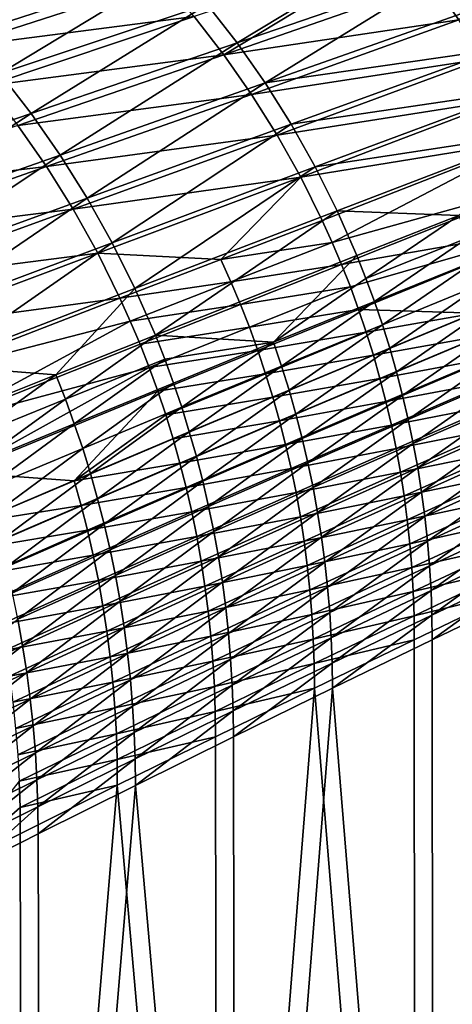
# Model space of a CAD drawing. Header units: metres. Extents: x -900 to 900, y -400 to 400.
# Tile 237 of 253: x 750 to 813, y 134 to 277. Entities that reach past the tile are written whole.
import ezdxf

# ---------------------------------------------------------------- set-up
doc = ezdxf.new("R2010")
doc.units = ezdxf.units.M

msp = doc.modelspace()

# ---------------------------------------------------------------- linework, layer by layer
at = {"layer": 'top'}
for points in [[(737.632568, 279.680328, -139.792862), (768.110962, 289.274658, -86.564728), (742.714417, 274.330872, -139.727478)], [(768.110962, 289.274658, -86.564728), (772.998901, 284.133423, -86.526016), (742.714417, 274.330872, -139.727478)], [(777.62677, 278.755463, -86.488091), (808.098511, 288.964691, -33.549595), (781.983765, 273.153381, -86.451195)], [(808.098511, 288.964691, -33.549595), (812.302551, 283.58609, -33.535637), (781.983765, 273.153381, -86.451195)], [(780.028992, 271.429291, -84.908028), (806.169006, 287.251801, -32.056137), (775.72583, 276.969086, -84.964172)], [(780.028992, 271.429291, -84.908028), (810.291565, 281.983398, -32.022514), (806.169006, 287.251801, -32.056137)], [(742.714417, 274.330872, -139.727478), (772.998901, 284.133423, -86.526016), (747.524109, 268.733154, -139.663727)], [(772.998901, 284.133423, -86.526016), (777.62677, 278.755463, -86.488091), (747.524109, 268.733154, -139.663727)], [(781.983765, 273.153381, -86.451195), (812.302551, 283.58609, -33.535637), (786.059753, 267.340271, -86.415588)], [(812.302551, 283.58609, -33.535637), (816.237732, 278.007172, -33.523922), (786.059753, 267.340271, -86.415588)], [(735.836792, 277.76889, -138.331573), (740.869202, 272.481049, -138.238556), (771.150574, 282.286469, -85.025169)], [(771.150574, 282.286469, -85.025169), (740.869202, 272.481049, -138.238556), (775.72583, 276.969086, -84.964172)], [(814.151367, 276.510223, -31.994404), (810.291565, 281.983398, -32.022514), (780.028992, 271.429291, -84.908028)], [(810.291565, 281.983398, -32.022514), (814.151367, 276.510223, -31.994404), (814.864502, 277.118073, -30.789059)], [(747.524109, 268.733154, -139.663727), (777.62677, 278.755463, -86.488091), (752.05072, 262.900085, -139.60199)], [(777.62677, 278.755463, -86.488091), (781.983765, 273.153381, -86.451195), (752.05072, 262.900085, -139.60199)], [(786.059753, 267.340271, -86.415588), (816.237732, 278.007172, -33.523922), (819.894226, 272.241241, -33.514404)], [(740.869202, 272.481049, -138.238556), (745.626587, 266.942963, -138.151001), (775.72583, 276.969086, -84.964172)], [(775.72583, 276.969086, -84.964172), (745.626587, 266.942963, -138.151001), (780.028992, 271.429291, -84.908028)], [(784.050842, 265.68338, -84.856918), (814.151367, 276.510223, -31.994404), (780.028992, 271.429291, -84.908028)], [(817.738281, 270.841949, -31.971643), (814.151367, 276.510223, -31.994404), (784.050842, 265.68338, -84.856918)], [(752.05072, 262.900085, -139.60199), (781.983765, 273.153381, -86.451195), (756.283875, 256.845032, -139.542694)], [(781.983765, 273.153381, -86.451195), (786.059753, 267.340271, -86.415588), (756.283875, 256.845032, -139.542694)], [(786.059753, 267.340271, -86.415588), (819.894226, 272.241241, -33.514404), (789.845154, 261.329712, -86.381531)], [(819.894226, 272.241241, -33.514404), (823.263306, 266.302399, -33.507084), (789.845154, 261.329712, -86.381531)], [(745.626587, 266.942963, -138.151001), (750.099609, 261.171204, -138.069244), (780.028992, 271.429291, -84.908028)], [(780.028992, 271.429291, -84.908028), (750.099609, 261.171204, -138.069244), (784.050842, 265.68338, -84.856918)], [(787.782227, 259.747559, -84.811005), (817.738281, 270.841949, -31.971643), (784.050842, 265.68338, -84.856918)], [(821.042419, 264.988892, -31.954088), (817.738281, 270.841949, -31.971643), (787.782227, 259.747559, -84.811005)], [(752.05072, 262.900085, -139.60199), (722.487732, 252.846405, -192.985291), (747.524109, 268.733154, -139.663727)], [(756.283875, 256.845032, -139.542694), (786.059753, 267.340271, -86.415588), (760.213867, 250.582001, -139.486221)], [(786.059753, 267.340271, -86.415588), (789.845154, 261.329712, -86.381531), (760.213867, 250.582001, -139.486221)], [(789.845154, 261.329712, -86.381531), (823.263306, 266.302399, -33.507084), (793.331299, 255.135727, -86.349281)], [(793.331299, 255.135727, -86.349281), (823.263306, 266.302399, -33.507084), (826.336609, 260.204895, -33.501965)], [(750.099609, 261.171204, -138.069244), (754.278931, 255.18251, -137.993591), (784.050842, 265.68338, -84.856918)], [(784.050842, 265.68338, -84.856918), (754.278931, 255.18251, -137.993591), (787.782227, 259.747559, -84.811005)], [(791.213928, 253.637985, -84.77047), (821.042419, 264.988892, -31.954088), (787.782227, 259.747559, -84.811005)], [(791.213928, 253.637985, -84.77047), (824.055908, 258.968292, -31.941742), (821.042419, 264.988892, -31.954088)], [(726.900513, 246.526443, -192.910095), (722.487732, 252.846405, -192.985291), (752.05072, 262.900085, -139.60199)], [(756.283875, 256.845032, -139.542694), (726.900513, 246.526443, -192.910095), (752.05072, 262.900085, -139.60199)], [(750.099609, 261.171204, -138.069244), (720.55481, 251.115967, -191.456863), (754.278931, 255.18251, -137.993591)], [(760.213867, 250.582001, -139.486221), (789.845154, 261.329712, -86.381531), (763.831848, 244.125381, -139.432983)], [(789.845154, 261.329712, -86.381531), (793.331299, 255.135727, -86.349281), (763.831848, 244.125381, -139.432983)], [(754.278931, 255.18251, -137.993591), (758.155212, 248.9935, -137.924393), (787.782227, 259.747559, -84.811005)], [(787.782227, 259.747559, -84.811005), (758.155212, 248.9935, -137.924393), (791.213928, 253.637985, -84.77047)], [(794.33667, 247.370911, -84.735489), (824.055908, 258.968292, -31.941742), (791.213928, 253.637985, -84.77047)], [(796.509949, 248.772781, -86.319099), (793.331299, 255.135727, -86.349281), (826.336609, 260.204895, -33.501965)], [(795.779358, 244.18338, -84.720139), (824.055908, 258.968292, -31.941742), (794.33667, 247.370911, -84.735489)], [(826.772217, 252.80191, -31.93471), (824.055908, 258.968292, -31.941742), (795.779358, 244.18338, -84.720139)], [(796.509949, 248.772781, -86.319099), (826.336609, 260.204895, -33.501965), (814.189148, 248.076477, -59.861225)], [(730.996399, 239.988327, -192.838608), (726.900513, 246.526443, -192.910095), (756.283875, 256.845032, -139.542694)], [(760.213867, 250.582001, -139.486221), (730.996399, 239.988327, -192.838608), (756.283875, 256.845032, -139.542694)], [(720.55481, 251.115967, -191.456863), (724.914734, 244.859909, -191.367401), (754.278931, 255.18251, -137.993591)], [(754.278931, 255.18251, -137.993591), (724.914734, 244.859909, -191.367401), (758.155212, 248.9935, -137.924393)], [(763.831848, 244.125381, -139.432983), (793.331299, 255.135727, -86.349281), (767.129578, 237.490021, -139.383362)], [(767.129578, 237.490021, -139.383362), (793.331299, 255.135727, -86.349281), (796.509949, 248.772781, -86.319099)], [(758.155212, 248.9935, -137.924393), (761.719055, 242.620865, -137.861984), (791.213928, 253.637985, -84.77047)], [(791.213928, 253.637985, -84.77047), (761.719055, 242.620865, -137.861984), (779.589783, 241.711884, -111.236504)], [(779.589783, 241.711884, -111.236504), (794.33667, 247.370911, -84.735489), (791.213928, 253.637985, -84.77047)], [(797.141357, 240.962555, -84.706238), (826.772217, 252.80191, -31.93471), (795.779358, 244.18338, -84.720139)], [(829.184814, 246.511459, -31.933096), (826.772217, 252.80191, -31.93471), (797.141357, 240.962555, -84.706238)], [(734.766174, 233.247086, -192.771347), (730.996399, 239.988327, -192.838608), (760.213867, 250.582001, -139.486221)], [(763.831848, 244.125381, -139.432983), (734.766174, 233.247086, -192.771347), (760.213867, 250.582001, -139.486221)], [(724.914734, 244.859909, -191.367401), (728.957703, 238.393723, -191.2854), (758.155212, 248.9935, -137.924393)], [(758.155212, 248.9935, -137.924393), (728.957703, 238.393723, -191.2854), (761.719055, 242.620865, -137.861984)], [(770.099609, 230.691208, -139.337753), (767.129578, 237.490021, -139.383362), (796.509949, 248.772781, -86.319099)], [(799.373779, 242.255722, -86.291229), (770.099609, 230.691208, -139.337753), (796.509949, 248.772781, -86.319099)], [(814.189148, 248.076477, -59.861225), (799.373779, 242.255722, -86.291229), (796.509949, 248.772781, -86.319099)], [(799.373779, 242.255722, -86.291229), (814.189148, 248.076477, -59.861225), (800.685547, 238.944153, -86.278244)], [(800.685547, 238.944153, -86.278244), (814.189148, 248.076477, -59.861225), (815.479492, 244.833221, -59.854172)], [(795.779358, 244.18338, -84.720139), (794.33667, 247.370911, -84.735489), (779.589783, 241.711884, -111.236504)], [(798.421753, 237.710449, -84.69381), (829.184814, 246.511459, -31.933096), (797.141357, 240.962555, -84.706238)], [(829.184814, 246.511459, -31.933096), (798.421753, 237.710449, -84.69381), (799.6203, 234.42894, -84.682884)], [(816.509521, 233.886276, -58.26609), (829.184814, 246.511459, -31.933096), (799.6203, 234.42894, -84.682884)], [(801.916199, 235.599777, -86.265938), (800.685547, 238.944153, -86.278244), (815.479492, 244.833221, -59.854172)], [(801.916199, 235.599777, -86.265938), (815.479492, 244.833221, -59.854172), (816.690125, 241.558411, -59.847485)], [(738.201477, 226.318207, -192.708771), (734.766174, 233.247086, -192.771347), (763.831848, 244.125381, -139.432983)], [(767.129578, 237.490021, -139.383362), (738.201477, 226.318207, -192.708771), (763.831848, 244.125381, -139.432983)], [(781.058777, 238.455856, -111.215858), (795.779358, 244.18338, -84.720139), (779.589783, 241.711884, -111.236504)], [(797.141357, 240.962555, -84.706238), (795.779358, 244.18338, -84.720139), (781.058777, 238.455856, -111.215858)], [(728.957703, 238.393723, -191.2854), (732.674072, 231.734772, -191.211243), (761.719055, 242.620865, -137.861984)], [(761.719055, 242.620865, -137.861984), (732.674072, 231.734772, -191.211243), (764.961182, 236.081238, -137.806671)], [(761.719055, 242.620865, -137.861984), (764.961182, 236.081238, -137.806671), (779.589783, 241.711884, -111.236504)], [(770.099609, 230.691208, -139.337753), (799.373779, 242.255722, -86.291229), (787.264832, 229.662277, -112.748459)], [(787.264832, 229.662277, -112.748459), (799.373779, 242.255722, -86.291229), (800.685547, 238.944153, -86.278244)], [(779.589783, 241.711884, -111.236504), (764.961182, 236.081238, -137.806671), (781.058777, 238.455856, -111.215858)], [(782.445557, 235.16539, -111.196907), (797.141357, 240.962555, -84.706238), (781.058777, 238.455856, -111.215858)], [(798.421753, 237.710449, -84.69381), (797.141357, 240.962555, -84.706238), (782.445557, 235.16539, -111.196907)], [(803.065002, 232.224548, -86.254333), (801.916199, 235.599777, -86.265938), (816.690125, 241.558411, -59.847485)], [(816.690125, 241.558411, -59.847485), (817.820374, 238.253952, -59.841175), (803.065002, 232.224548, -86.254333)], [(787.264832, 229.662277, -112.748459), (800.685547, 238.944153, -86.278244), (801.916199, 235.599777, -86.265938)], [(738.201477, 226.318207, -192.708771), (767.129578, 237.490021, -139.383362), (755.638794, 224.94371, -165.961166)], [(755.638794, 224.94371, -165.961166), (767.129578, 237.490021, -139.383362), (770.099609, 230.691208, -139.337753)], [(764.961182, 236.081238, -137.806671), (766.458679, 232.754013, -137.781784), (781.058777, 238.455856, -111.215858)], [(781.058777, 238.455856, -111.215858), (766.458679, 232.754013, -137.781784), (782.445557, 235.16539, -111.196907)], [(783.749084, 231.842499, -111.179688), (798.421753, 237.710449, -84.69381), (782.445557, 235.16539, -111.196907)], [(799.6203, 234.42894, -84.682884), (798.421753, 237.710449, -84.69381), (783.749084, 231.842499, -111.179688)], [(817.820374, 238.253952, -59.841175), (804.131287, 228.820435, -86.243469), (803.065002, 232.224548, -86.254333)], [(817.820374, 238.253952, -59.841175), (818.869507, 234.921814, -59.835266), (804.131287, 228.820435, -86.243469)], [(732.674072, 231.734772, -191.211243), (736.054199, 224.900436, -191.145325), (764.961182, 236.081238, -137.806671)], [(764.961182, 236.081238, -137.806671), (736.054199, 224.900436, -191.145325), (766.458679, 232.754013, -137.781784)], [(766.458679, 232.754013, -137.781784), (767.872253, 229.391296, -137.758804), (782.445557, 235.16539, -111.196907)], [(782.445557, 235.16539, -111.196907), (767.872253, 229.391296, -137.758804), (783.749084, 231.842499, -111.179688)], [(788.433716, 226.213913, -112.732765), (787.264832, 229.662277, -112.748459), (801.916199, 235.599777, -86.265938)], [(788.433716, 226.213913, -112.732765), (801.916199, 235.599777, -86.265938), (803.065002, 232.224548, -86.254333)], [(818.869507, 234.921814, -59.835266), (805.114441, 225.38942, -86.233383), (804.131287, 228.820435, -86.243469)], [(805.114441, 225.38942, -86.233383), (818.869507, 234.921814, -59.835266), (819.836975, 231.56395, -59.829773)], [(784.969177, 228.489151, -111.164238), (799.6203, 234.42894, -84.682884), (783.749084, 231.842499, -111.179688)], [(800.736694, 231.119965, -84.673477), (799.6203, 234.42894, -84.682884), (784.969177, 228.489151, -111.164238)], [(816.509521, 233.886276, -58.26609), (799.6203, 234.42894, -84.682884), (800.736694, 231.119965, -84.673477)], [(801.770874, 227.7854, -84.665627), (816.509521, 233.886276, -58.26609), (800.736694, 231.119965, -84.673477)], [(817.445801, 230.600983, -58.263985), (816.509521, 233.886276, -58.26609), (801.770874, 227.7854, -84.665627)], [(736.054199, 224.900436, -191.145325), (739.08844, 217.908096, -191.088013), (766.458679, 232.754013, -137.781784)], [(766.458679, 232.754013, -137.781784), (739.08844, 217.908096, -191.088013), (767.872253, 229.391296, -137.758804)], [(767.872253, 229.391296, -137.758804), (769.200928, 225.995132, -137.737762), (783.749084, 231.842499, -111.179688)], [(783.749084, 231.842499, -111.179688), (769.200928, 225.995132, -137.737762), (784.969177, 228.489151, -111.164238)], [(789.518555, 222.735565, -112.718086), (788.433716, 226.213913, -112.732765), (803.065002, 232.224548, -86.254333)], [(803.065002, 232.224548, -86.254333), (804.131287, 228.820435, -86.243469), (789.518555, 222.735565, -112.718086)], [(757.025818, 221.41214, -165.936981), (755.638794, 224.94371, -165.961166), (770.099609, 230.691208, -139.337753)], [(757.025818, 221.41214, -165.936981), (770.099609, 230.691208, -139.337753), (771.459656, 227.235367, -139.316589)], [(771.459656, 227.235367, -139.316589), (770.099609, 230.691208, -139.337753), (787.264832, 229.662277, -112.748459)], [(786.105652, 225.107239, -111.150581), (800.736694, 231.119965, -84.673477), (784.969177, 228.489151, -111.164238)], [(801.770874, 227.7854, -84.665627), (800.736694, 231.119965, -84.673477), (786.105652, 225.107239, -111.150581)], [(802.722595, 224.42717, -84.65934), (817.445801, 230.600983, -58.263985), (801.770874, 227.7854, -84.665627)], [(818.300842, 227.294998, -58.263119), (817.445801, 230.600983, -58.263985), (802.722595, 224.42717, -84.65934)], [(806.013916, 221.933502, -86.224091), (805.114441, 225.38942, -86.233383), (819.836975, 231.56395, -59.829773)], [(806.013916, 221.933502, -86.224091), (819.836975, 231.56395, -59.829773), (820.722229, 228.182373, -59.824711)], [(739.08844, 217.908096, -191.088013), (769.200928, 225.995132, -137.737762), (767.872253, 229.391296, -137.758804)], [(771.459656, 227.235367, -139.316589), (787.264832, 229.662277, -112.748459), (772.735291, 223.744553, -139.29657)], [(787.264832, 229.662277, -112.748459), (773.925903, 220.220749, -139.277756), (772.735291, 223.744553, -139.29657)], [(773.925903, 220.220749, -139.277756), (787.264832, 229.662277, -112.748459), (788.433716, 226.213913, -112.732765)], [(769.200928, 225.995132, -137.737762), (770.444397, 222.56752, -137.718704), (784.969177, 228.489151, -111.164238)], [(784.969177, 228.489151, -111.164238), (770.444397, 222.56752, -137.718704), (786.105652, 225.107239, -111.150581)], [(787.158264, 221.69873, -111.138756), (801.770874, 227.7854, -84.665627), (786.105652, 225.107239, -111.150581)], [(802.722595, 224.42717, -84.65934), (801.770874, 227.7854, -84.665627), (787.158264, 221.69873, -111.138756)], [(804.131287, 228.820435, -86.243469), (790.518677, 219.229263, -112.704483), (789.518555, 222.735565, -112.718086)], [(804.131287, 228.820435, -86.243469), (805.114441, 225.38942, -86.233383), (790.518677, 219.229263, -112.704483)], [(806.829224, 218.454697, -86.215637), (806.013916, 221.933502, -86.224091), (820.722229, 228.182373, -59.824711)], [(820.722229, 228.182373, -59.824711), (821.524658, 224.779053, -59.820103), (806.829224, 218.454697, -86.215637)], [(741.294617, 219.217606, -192.651382), (738.201477, 226.318207, -192.708771), (755.638794, 224.94371, -165.961166)], [(739.08844, 217.908096, -191.088013), (741.768799, 210.774963, -191.039703), (769.200928, 225.995132, -137.737762)], [(741.768799, 210.774963, -191.039703), (770.444397, 222.56752, -137.718704), (769.200928, 225.995132, -137.737762)], [(758.326721, 217.844635, -165.914139), (757.025818, 221.41214, -165.936981), (771.459656, 227.235367, -139.316589)], [(758.326721, 217.844635, -165.914139), (771.459656, 227.235367, -139.316589), (772.735291, 223.744553, -139.29657)], [(775.030762, 216.666016, -139.260193), (773.925903, 220.220749, -139.277756), (788.433716, 226.213913, -112.732765)], [(775.030762, 216.666016, -139.260193), (788.433716, 226.213913, -112.732765), (789.518555, 222.735565, -112.718086)], [(803.591675, 221.04715, -84.654648), (818.300842, 227.294998, -58.263119), (802.722595, 224.42717, -84.65934)], [(819.074524, 223.97023, -58.263512), (818.300842, 227.294998, -58.263119), (803.591675, 221.04715, -84.654648)], [(741.294617, 219.217606, -192.651382), (755.638794, 224.94371, -165.961166), (742.710693, 215.608002, -192.624802)], [(742.710693, 215.608002, -192.624802), (755.638794, 224.94371, -165.961166), (757.025818, 221.41214, -165.936981)], [(770.444397, 222.56752, -137.718704), (771.6026, 219.110428, -137.701675), (786.105652, 225.107239, -111.150581)], [(786.105652, 225.107239, -111.150581), (771.6026, 219.110428, -137.701675), (787.158264, 221.69873, -111.138756)], [(805.114441, 225.38942, -86.233383), (791.433594, 215.697006, -112.691978), (790.518677, 219.229263, -112.704483)], [(791.433594, 215.697006, -112.691978), (805.114441, 225.38942, -86.233383), (806.013916, 221.933502, -86.224091)], [(806.829224, 218.454697, -86.215637), (821.524658, 224.779053, -59.820103), (807.559875, 214.955017, -86.208054)], [(807.559875, 214.955017, -86.208054), (821.524658, 224.779053, -59.820103), (822.243896, 221.356018, -59.81596)], [(759.540771, 214.243256, -165.892685), (758.326721, 217.844635, -165.914139), (772.735291, 223.744553, -139.29657)], [(772.735291, 223.744553, -139.29657), (773.925903, 220.220749, -139.277756), (759.540771, 214.243256, -165.892685)], [(788.126892, 218.265549, -111.128807), (802.722595, 224.42717, -84.65934), (787.158264, 221.69873, -111.138756)], [(803.591675, 221.04715, -84.654648), (802.722595, 224.42717, -84.65934), (788.126892, 218.265549, -111.128807)], [(804.377991, 217.647247, -84.651581), (819.074524, 223.97023, -58.263512), (803.591675, 221.04715, -84.654648)], [(819.766602, 220.628525, -58.265179), (819.074524, 223.97023, -58.263512), (804.377991, 217.647247, -84.651581)], [(758.322998, 209.565918, -164.309326), (770.444397, 222.56752, -137.718704), (741.768799, 210.774963, -191.039703)], [(771.6026, 219.110428, -137.701675), (770.444397, 222.56752, -137.718704), (758.322998, 209.565918, -164.309326)], [(771.6026, 219.110428, -137.701675), (772.675232, 215.625793, -137.686722), (787.158264, 221.69873, -111.138756)], [(787.158264, 221.69873, -111.138756), (772.675232, 215.625793, -137.686722), (788.126892, 218.265549, -111.128807)], [(776.049255, 213.082367, -139.243942), (775.030762, 216.666016, -139.260193), (789.518555, 222.735565, -112.718086)], [(789.518555, 222.735565, -112.718086), (790.518677, 219.229263, -112.704483), (776.049255, 213.082367, -139.243942)], [(792.262756, 212.140854, -112.680626), (791.433594, 215.697006, -112.691978), (806.013916, 221.933502, -86.224091)], [(792.262756, 212.140854, -112.680626), (806.013916, 221.933502, -86.224091), (806.829224, 218.454697, -86.215637)], [(744.038757, 211.961609, -192.599686), (742.710693, 215.608002, -192.624802), (757.025818, 221.41214, -165.936981)], [(744.038757, 211.961609, -192.599686), (757.025818, 221.41214, -165.936981), (758.326721, 217.844635, -165.914139)], [(789.011353, 214.809601, -111.12075), (803.591675, 221.04715, -84.654648), (788.126892, 218.265549, -111.128807)], [(804.377991, 217.647247, -84.651581), (803.591675, 221.04715, -84.654648), (789.011353, 214.809601, -111.12075)], [(805.08136, 214.22937, -84.650146), (819.766602, 220.628525, -58.265179), (804.377991, 217.647247, -84.651581)], [(820.376953, 217.271744, -58.268131), (819.766602, 220.628525, -58.265179), (805.08136, 214.22937, -84.650146)], [(807.559875, 214.955017, -86.208054), (822.243896, 221.356018, -59.81596), (808.205383, 211.436508, -86.20137)], [(822.243896, 221.356018, -59.81596), (822.879456, 217.915268, -59.812305), (808.205383, 211.436508, -86.20137)], [(758.322998, 209.565918, -164.309326), (772.675232, 215.625793, -137.686722), (771.6026, 219.110428, -137.701675)], [(773.925903, 220.220749, -139.277756), (760.667297, 210.610046, -165.872681), (759.540771, 214.243256, -165.892685)], [(760.667297, 210.610046, -165.872681), (773.925903, 220.220749, -139.277756), (775.030762, 216.666016, -139.260193)], [(790.518677, 219.229263, -112.704483), (776.980896, 209.471848, -139.229019), (776.049255, 213.082367, -139.243942)], [(790.518677, 219.229263, -112.704483), (791.433594, 215.697006, -112.691978), (776.980896, 209.471848, -139.229019)], [(745.278076, 208.280518, -192.576111), (744.038757, 211.961609, -192.599686), (758.326721, 217.844635, -165.914139)], [(745.278076, 208.280518, -192.576111), (758.326721, 217.844635, -165.914139), (759.540771, 214.243256, -165.892685)], [(772.675232, 215.625793, -137.686722), (773.662231, 212.115616, -137.673874), (788.126892, 218.265549, -111.128807)], [(788.126892, 218.265549, -111.128807), (773.662231, 212.115616, -137.673874), (789.011353, 214.809601, -111.12075)], [(789.811523, 211.332855, -111.114632), (804.377991, 217.647247, -84.651581), (789.011353, 214.809601, -111.12075)], [(805.08136, 214.22937, -84.650146), (804.377991, 217.647247, -84.651581), (789.811523, 211.332855, -111.114632)], [(793.005737, 208.562836, -112.670464), (792.262756, 212.140854, -112.680626), (806.829224, 218.454697, -86.215637)], [(793.005737, 208.562836, -112.670464), (806.829224, 218.454697, -86.215637), (807.559875, 214.955017, -86.208054)], [(808.205383, 211.436508, -86.20137), (822.879456, 217.915268, -59.812305), (808.765503, 207.901215, -86.19561)], [(822.879456, 217.915268, -59.812305), (823.430969, 214.458847, -59.809155), (808.765503, 207.901215, -86.19561)], [(761.705688, 206.947098, -165.854172), (760.667297, 210.610046, -165.872681), (775.030762, 216.666016, -139.260193)], [(761.705688, 206.947098, -165.854172), (775.030762, 216.666016, -139.260193), (776.049255, 213.082367, -139.243942)], [(805.701538, 210.79538, -84.650391), (820.376953, 217.271744, -58.268131), (805.08136, 214.22937, -84.650146)], [(820.905396, 213.901718, -58.272404), (820.376953, 217.271744, -58.268131), (805.701538, 210.79538, -84.650391)], [(773.662231, 212.115616, -137.673874), (772.675232, 215.625793, -137.686722), (758.322998, 209.565918, -164.309326)], [(773.662231, 212.115616, -137.673874), (774.563416, 208.581863, -137.663177), (789.011353, 214.809601, -111.12075)], [(789.011353, 214.809601, -111.12075), (774.563416, 208.581863, -137.663177), (789.811523, 211.332855, -111.114632)], [(791.433594, 215.697006, -112.691978), (777.825134, 205.836563, -139.215515), (776.980896, 209.471848, -139.229019)], [(777.825134, 205.836563, -139.215515), (791.433594, 215.697006, -112.691978), (792.262756, 212.140854, -112.680626)], [(793.005737, 208.562836, -112.670464), (807.559875, 214.955017, -86.208054), (793.66217, 204.965027, -112.661537)], [(807.559875, 214.955017, -86.208054), (808.205383, 211.436508, -86.20137), (793.66217, 204.965027, -112.661537)], [(746.427979, 204.566849, -192.554138), (745.278076, 208.280518, -192.576111), (759.540771, 214.243256, -165.892685)], [(759.540771, 214.243256, -165.892685), (760.667297, 210.610046, -165.872681), (746.427979, 204.566849, -192.554138)], [(790.527161, 207.837204, -111.110481), (805.08136, 214.22937, -84.650146), (789.811523, 211.332855, -111.114632)], [(805.701538, 210.79538, -84.650391), (805.08136, 214.22937, -84.650146), (790.527161, 207.837204, -111.110481)], [(806.238403, 207.346954, -84.652344), (820.905396, 213.901718, -58.272404), (805.701538, 210.79538, -84.650391)], [(821.351624, 210.520218, -58.278027), (820.905396, 213.901718, -58.272404), (806.238403, 207.346954, -84.652344)], [(808.765503, 207.901215, -86.19561), (823.430969, 214.458847, -59.809155), (809.239868, 204.351196, -86.190819)], [(823.430969, 214.458847, -59.809155), (823.898071, 210.9888, -59.806522), (809.239868, 204.351196, -86.190819)], [(759.329773, 205.97673, -164.294556), (773.662231, 212.115616, -137.673874), (758.322998, 209.565918, -164.309326)], [(774.563416, 208.581863, -137.663177), (773.662231, 212.115616, -137.673874), (759.329773, 205.97673, -164.294556)], [(762.655396, 203.256516, -165.837204), (761.705688, 206.947098, -165.854172), (776.049255, 213.082367, -139.243942)], [(776.049255, 213.082367, -139.243942), (776.980896, 209.471848, -139.229019), (762.655396, 203.256516, -165.837204)], [(778.581482, 202.178574, -139.203461), (777.825134, 205.836563, -139.215515), (792.262756, 212.140854, -112.680626)], [(778.581482, 202.178574, -139.203461), (792.262756, 212.140854, -112.680626), (793.005737, 208.562836, -112.670464)], [(744.092896, 203.517609, -191.000778), (758.322998, 209.565918, -164.309326), (741.768799, 210.774963, -191.039703)], [(760.667297, 210.610046, -165.872681), (747.487854, 200.822739, -192.533829), (746.427979, 204.566849, -192.554138)], [(747.487854, 200.822739, -192.533829), (760.667297, 210.610046, -165.872681), (761.705688, 206.947098, -165.854172)], [(774.563416, 208.581863, -137.663177), (775.378662, 205.026474, -137.654663), (789.811523, 211.332855, -111.114632)], [(789.811523, 211.332855, -111.114632), (775.378662, 205.026474, -137.654663), (790.527161, 207.837204, -111.110481)], [(791.158203, 204.324539, -111.108337), (805.701538, 210.79538, -84.650391), (790.527161, 207.837204, -111.110481)], [(806.238403, 207.346954, -84.652344), (805.701538, 210.79538, -84.650391), (791.158203, 204.324539, -111.108337)], [(793.66217, 204.965027, -112.661537), (808.205383, 211.436508, -86.20137), (794.231567, 201.349487, -112.653877)], [(808.205383, 211.436508, -86.20137), (808.765503, 207.901215, -86.19561), (794.231567, 201.349487, -112.653877)], [(806.691833, 203.885788, -84.656059), (821.351624, 210.520218, -58.278027), (806.238403, 207.346954, -84.652344)], [(821.715637, 207.129059, -58.28503), (821.351624, 210.520218, -58.278027), (806.691833, 203.885788, -84.656059)], [(809.239868, 204.351196, -86.190819), (823.898071, 210.9888, -59.806522), (809.628235, 200.788498, -86.187019)], [(823.898071, 210.9888, -59.806522), (824.28064, 207.507156, -59.804432), (809.628235, 200.788498, -86.187019)], [(759.329773, 205.97673, -164.294556), (758.322998, 209.565918, -164.309326), (744.092896, 203.517609, -191.000778)], [(776.980896, 209.471848, -139.229019), (763.51593, 199.540405, -165.821869), (762.655396, 203.256516, -165.837204)], [(776.980896, 209.471848, -139.229019), (777.825134, 205.836563, -139.215515), (763.51593, 199.540405, -165.821869)], [(760.248962, 202.363251, -164.28212), (774.563416, 208.581863, -137.663177), (759.329773, 205.97673, -164.294556)], [(775.378662, 205.026474, -137.654663), (774.563416, 208.581863, -137.663177), (760.248962, 202.363251, -164.28212)], [(775.378662, 205.026474, -137.654663), (776.107666, 201.451447, -137.648407), (790.527161, 207.837204, -111.110481)], [(790.527161, 207.837204, -111.110481), (776.107666, 201.451447, -137.648407), (791.158203, 204.324539, -111.108337)], [(779.249634, 198.499969, -139.192886), (778.581482, 202.178574, -139.203461), (793.005737, 208.562836, -112.670464)], [(793.005737, 208.562836, -112.670464), (793.66217, 204.965027, -112.661537), (779.249634, 198.499969, -139.192886)], [(794.231567, 201.349487, -112.653877), (808.765503, 207.901215, -86.19561), (794.713745, 197.718292, -112.647545)], [(808.765503, 207.901215, -86.19561), (809.239868, 204.351196, -86.190819), (794.713745, 197.718292, -112.647545)], [(809.628235, 200.788498, -86.187019), (824.28064, 207.507156, -59.804432), (809.930359, 197.215195, -86.18425)], [(824.28064, 207.507156, -59.804432), (824.578308, 204.015976, -59.802895), (809.930359, 197.215195, -86.18425)], [(745.120911, 199.847519, -190.98494), (759.329773, 205.97673, -164.294556), (744.092896, 203.517609, -191.000778)], [(760.248962, 202.363251, -164.28212), (759.329773, 205.97673, -164.294556), (745.120911, 199.847519, -190.98494)], [(748.457153, 197.050308, -192.515228), (747.487854, 200.822739, -192.533829), (761.705688, 206.947098, -165.854172)], [(748.457153, 197.050308, -192.515228), (761.705688, 206.947098, -165.854172), (762.655396, 203.256516, -165.837204)], [(791.704407, 200.796494, -111.108253), (806.238403, 207.346954, -84.652344), (791.158203, 204.324539, -111.108337)], [(806.691833, 203.885788, -84.656059), (806.238403, 207.346954, -84.652344), (791.704407, 200.796494, -111.108253)], [(807.061707, 200.413559, -84.661568), (821.715637, 207.129059, -58.28503), (806.691833, 203.885788, -84.656059)], [(821.997131, 203.730118, -58.293438), (821.715637, 207.129059, -58.28503), (807.061707, 200.413559, -84.661568)], [(761.080383, 198.727478, -164.272079), (775.378662, 205.026474, -137.654663), (760.248962, 202.363251, -164.28212)], [(776.107666, 201.451447, -137.648407), (775.378662, 205.026474, -137.654663), (761.080383, 198.727478, -164.272079)], [(777.825134, 205.836563, -139.215515), (764.286865, 195.800888, -165.808182), (763.51593, 199.540405, -165.821869)], [(764.286865, 195.800888, -165.808182), (777.825134, 205.836563, -139.215515), (778.581482, 202.178574, -139.203461)], [(793.66217, 204.965027, -112.661537), (779.829163, 194.802856, -139.183868), (779.249634, 198.499969, -139.192886)], [(793.66217, 204.965027, -112.661537), (794.231567, 201.349487, -112.653877), (779.829163, 194.802856, -139.183868)], [(749.335327, 193.251755, -192.498428), (748.457153, 197.050308, -192.515228), (762.655396, 203.256516, -165.837204)], [(762.655396, 203.256516, -165.837204), (763.51593, 199.540405, -165.821869), (749.335327, 193.251755, -192.498428)], [(776.107666, 201.451447, -137.648407), (776.750427, 197.858658, -137.644424), (791.158203, 204.324539, -111.108337)], [(791.158203, 204.324539, -111.108337), (776.750427, 197.858658, -137.644424), (791.704407, 200.796494, -111.108253)], [(792.16571, 197.254639, -111.110298), (806.691833, 203.885788, -84.656059), (791.704407, 200.796494, -111.108253)], [(807.061707, 200.413559, -84.661568), (806.691833, 203.885788, -84.656059), (792.16571, 197.254639, -111.110298)], [(794.713745, 197.718292, -112.647545), (809.239868, 204.351196, -86.190819), (795.108398, 194.073532, -112.642563)], [(809.239868, 204.351196, -86.190819), (809.628235, 200.788498, -86.187019), (795.108398, 194.073532, -112.642563)], [(807.347839, 196.932144, -84.668907), (821.997131, 203.730118, -58.293438), (807.061707, 200.413559, -84.661568)], [(822.196045, 200.325577, -58.303238), (821.997131, 203.730118, -58.293438), (807.347839, 196.932144, -84.668907)], [(809.930359, 197.215195, -86.18425), (824.578308, 204.015976, -59.802895), (810.146118, 193.633362, -86.182533)], [(824.578308, 204.015976, -59.802895), (824.790955, 200.517319, -59.801929), (810.146118, 193.633362, -86.182533)], [(746.059448, 196.152542, -190.971603), (760.248962, 202.363251, -164.28212), (745.120911, 199.847519, -190.98494)], [(761.080383, 198.727478, -164.272079), (760.248962, 202.363251, -164.28212), (746.059448, 196.152542, -190.971603)], [(764.967712, 192.040115, -165.796219), (764.286865, 195.800888, -165.808182), (778.581482, 202.178574, -139.203461)], [(764.967712, 192.040115, -165.796219), (778.581482, 202.178574, -139.203461), (779.249634, 198.499969, -139.192886)], [(761.823914, 195.071442, -164.264481), (776.107666, 201.451447, -137.648407), (761.080383, 198.727478, -164.272079)], [(776.750427, 197.858658, -137.644424), (776.107666, 201.451447, -137.648407), (761.823914, 195.071442, -164.264481)], [(776.750427, 197.858658, -137.644424), (777.306763, 194.249695, -137.642792), (791.704407, 200.796494, -111.108253)], [(791.704407, 200.796494, -111.108253), (777.306763, 194.249695, -137.642792), (792.16571, 197.254639, -111.110298)], [(794.231567, 201.349487, -112.653877), (780.319763, 191.089371, -139.176453), (779.829163, 194.802856, -139.183868)], [(794.231567, 201.349487, -112.653877), (794.713745, 197.718292, -112.647545), (780.319763, 191.089371, -139.176453)], [(792.541992, 193.700577, -111.11451), (807.061707, 200.413559, -84.661568), (792.16571, 197.254639, -111.110298)], [(807.347839, 196.932144, -84.668907), (807.061707, 200.413559, -84.661568), (792.541992, 193.700577, -111.11451)], [(795.108398, 194.073532, -112.642563), (809.628235, 200.788498, -86.187019), (795.415283, 190.417313, -112.638985)], [(809.628235, 200.788498, -86.187019), (809.930359, 197.215195, -86.18425), (795.415283, 190.417313, -112.638985)], [(807.549988, 193.444214, -84.67807), (822.196045, 200.325577, -58.303238), (807.347839, 196.932144, -84.668907)], [(822.312256, 196.91774, -58.314411), (822.196045, 200.325577, -58.303238), (807.549988, 193.444214, -84.67807)], [(824.790955, 200.517319, -59.801929), (810.27533, 190.045074, -86.181908), (810.146118, 193.633362, -86.182533)], [(824.790955, 200.517319, -59.801929), (824.918457, 197.013245, -59.801559), (810.27533, 190.045074, -86.181908)], [(763.51593, 199.540405, -165.821869), (750.122009, 189.429214, -192.483459), (749.335327, 193.251755, -192.498428)], [(763.51593, 199.540405, -165.821869), (764.286865, 195.800888, -165.808182), (750.122009, 189.429214, -192.483459)], [(746.908325, 192.434753, -190.960785), (761.080383, 198.727478, -164.272079), (746.059448, 196.152542, -190.971603)], [(761.823914, 195.071442, -164.264481), (761.080383, 198.727478, -164.272079), (746.908325, 192.434753, -190.960785)], [(762.47937, 191.397064, -164.259369), (776.750427, 197.858658, -137.644424), (761.823914, 195.071442, -164.264481)], [(777.306763, 194.249695, -137.642792), (776.750427, 197.858658, -137.644424), (762.47937, 191.397064, -164.259369)], [(765.558228, 188.260208, -165.786041), (764.967712, 192.040115, -165.796219), (779.249634, 198.499969, -139.192886)], [(779.249634, 198.499969, -139.192886), (779.829163, 194.802856, -139.183868), (765.558228, 188.260208, -165.786041)], [(794.713745, 197.718292, -112.647545), (780.721252, 187.361618, -139.17067), (780.319763, 191.089371, -139.176453)], [(794.713745, 197.718292, -112.647545), (795.108398, 194.073532, -112.642563), (780.721252, 187.361618, -139.17067)], [(777.306763, 194.249695, -137.642792), (777.776611, 190.626114, -137.64357), (792.16571, 197.254639, -111.110298)], [(792.16571, 197.254639, -111.110298), (777.776611, 190.626114, -137.64357), (792.541992, 193.700577, -111.11451)], [(792.83313, 190.136215, -111.120956), (807.347839, 196.932144, -84.668907), (792.541992, 193.700577, -111.11451)], [(807.549988, 193.444214, -84.67807), (807.347839, 196.932144, -84.668907), (792.83313, 190.136215, -111.120956)], [(795.415283, 190.417313, -112.638985), (809.930359, 197.215195, -86.18425), (795.634399, 186.751724, -112.636848)], [(809.930359, 197.215195, -86.18425), (810.146118, 193.633362, -86.182533), (795.634399, 186.751724, -112.636848)], [(807.667969, 189.952576, -84.689034), (822.312256, 196.91774, -58.314411), (807.549988, 193.444214, -84.67807)], [(822.345215, 193.507736, -58.332531), (822.312256, 196.91774, -58.314411), (807.667969, 189.952576, -84.689034)], [(824.918457, 197.013245, -59.801559), (810.318054, 186.452408, -86.182411), (810.27533, 190.045074, -86.181908)], [(824.960754, 193.505814, -59.801792), (810.318054, 186.452408, -86.182411), (824.918457, 197.013245, -59.801559)], [(747.667358, 188.696213, -190.952545), (761.823914, 195.071442, -164.264481), (746.908325, 192.434753, -190.960785)], [(762.47937, 191.397064, -164.259369), (761.823914, 195.071442, -164.264481), (747.667358, 188.696213, -190.952545)], [(764.286865, 195.800888, -165.808182), (750.816711, 185.584915, -192.470398), (750.122009, 189.429214, -192.483459)], [(750.816711, 185.584915, -192.470398), (764.286865, 195.800888, -165.808182), (764.967712, 192.040115, -165.796219)], [(779.829163, 194.802856, -139.183868), (766.058105, 184.463348, -165.777679), (765.558228, 188.260208, -165.786041)], [(779.829163, 194.802856, -139.183868), (780.319763, 191.089371, -139.176453), (766.058105, 184.463348, -165.777679)], [(763.046631, 187.705933, -164.256805), (777.306763, 194.249695, -137.642792), (762.47937, 191.397064, -164.259369)], [(777.776611, 190.626114, -137.64357), (777.306763, 194.249695, -137.642792), (763.046631, 187.705933, -164.256805)], [(777.776611, 190.626114, -137.64357), (778.159851, 186.989471, -137.646851), (792.541992, 193.700577, -111.11451)], [(792.541992, 193.700577, -111.11451), (778.159851, 186.989471, -137.646851), (792.83313, 190.136215, -111.120956)], [(795.108398, 194.073532, -112.642563), (781.033447, 183.621719, -139.166595), (780.721252, 187.361618, -139.17067)], [(795.108398, 194.073532, -112.642563), (795.415283, 190.417313, -112.638985), (781.033447, 183.621719, -139.166595)], [(793.038818, 186.56459, -111.129601), (807.549988, 193.444214, -84.67807), (792.83313, 190.136215, -111.120956)], [(807.667969, 189.952576, -84.689034), (807.549988, 193.444214, -84.67807), (793.038818, 186.56459, -111.129601)], [(795.634399, 186.751724, -112.636848), (810.146118, 193.633362, -86.182533), (795.765503, 183.078873, -112.636192)], [(810.146118, 193.633362, -86.182533), (810.27533, 190.045074, -86.181908), (795.765503, 183.078873, -112.636192)], [(807.701416, 186.457703, -84.714851), (822.345215, 193.507736, -58.332531), (807.667969, 189.952576, -84.689034)], [(822.345215, 193.507736, -58.332531), (807.701416, 186.457703, -84.714851), (807.810669, 0.734328, -84.516914)], [(822.345215, 193.507736, -58.332531), (807.810669, 0.734328, -84.516914), (837.088196, 0.734328, -32.084431)], [(810.439636, 0.734328, -85.962082), (810.318054, 186.452408, -86.182411), (824.960754, 193.505814, -59.801792)], [(839.700134, 0.734328, -33.560173), (810.439636, 0.734328, -85.962082), (824.960754, 193.505814, -59.801792)], [(751.419189, 181.721024, -192.45929), (750.816711, 185.584915, -192.470398), (764.967712, 192.040115, -165.796219)], [(751.419189, 181.721024, -192.45929), (764.967712, 192.040115, -165.796219), (765.558228, 188.260208, -165.786041)], [(748.336426, 184.938889, -190.94693), (762.47937, 191.397064, -164.259369), (747.667358, 188.696213, -190.952545)], [(763.046631, 187.705933, -164.256805), (762.47937, 191.397064, -164.259369), (748.336426, 184.938889, -190.94693)], [(763.525696, 183.999588, -164.256897), (777.776611, 190.626114, -137.64357), (763.046631, 187.705933, -164.256805)], [(778.159851, 186.989471, -137.646851), (777.776611, 190.626114, -137.64357), (763.525696, 183.999588, -164.256897)], [(780.319763, 191.089371, -139.176453), (766.467102, 180.651703, -165.77121), (766.058105, 184.463348, -165.777679)], [(780.319763, 191.089371, -139.176453), (780.721252, 187.361618, -139.17067), (766.467102, 180.651703, -165.77121)], [(795.415283, 190.417313, -112.638985), (781.256165, 179.871826, -139.164246), (781.033447, 183.621719, -139.166595)], [(795.634399, 186.751724, -112.636848), (781.256165, 179.871826, -139.164246), (795.415283, 190.417313, -112.638985)], [(750.122009, 189.429214, -192.483459), (750.816711, 185.584915, -192.470398), (736.79718, 179.134949, -219.211945)], [(778.159851, 186.989471, -137.646851), (778.456421, 183.34169, -137.652679), (792.83313, 190.136215, -111.120956)], [(792.83313, 190.136215, -111.120956), (778.456421, 183.34169, -137.652679), (793.038818, 186.56459, -111.129601)], [(793.158752, 182.988953, -111.140434), (807.667969, 189.952576, -84.689034), (793.038818, 186.56459, -111.129601)], [(807.701416, 186.457703, -84.714851), (807.667969, 189.952576, -84.689034), (793.158752, 182.988953, -111.140434)], [(810.27533, 190.045074, -86.181908), (795.808594, 179.400864, -112.63707), (795.765503, 183.078873, -112.636192)], [(810.27533, 190.045074, -86.181908), (810.318054, 186.452408, -86.182411), (795.808594, 179.400864, -112.63707)], [(748.915466, 181.164398, -190.944031), (763.046631, 187.705933, -164.256805), (748.336426, 184.938889, -190.94693)], [(763.525696, 183.999588, -164.256897), (763.046631, 187.705933, -164.256805), (748.915466, 181.164398, -190.944031)], [(751.929138, 177.839767, -192.450211), (751.419189, 181.721024, -192.45929), (765.558228, 188.260208, -165.786041)], [(765.558228, 188.260208, -165.786041), (766.058105, 184.463348, -165.777679), (751.929138, 177.839767, -192.450211)], [(763.916504, 180.279602, -164.259705), (778.159851, 186.989471, -137.646851), (763.525696, 183.999588, -164.256897)], [(778.456421, 183.34169, -137.652679), (778.159851, 186.989471, -137.646851), (763.916504, 180.279602, -164.259705)], [(780.721252, 187.361618, -139.17067), (766.785034, 176.827423, -165.766693), (766.467102, 180.651703, -165.77121)], [(780.721252, 187.361618, -139.17067), (781.033447, 183.621719, -139.166595), (766.785034, 176.827423, -165.766693)], [(778.456421, 183.34169, -137.652679), (778.665894, 179.686081, -137.661026), (793.038818, 186.56459, -111.129601)], [(793.038818, 186.56459, -111.129601), (778.665894, 179.686081, -137.661026), (793.158752, 182.988953, -111.140434)], [(781.256165, 179.871826, -139.164246), (795.634399, 186.751724, -112.636848), (781.389282, 176.114059, -139.163696)], [(781.389282, 176.114059, -139.163696), (795.634399, 186.751724, -112.636848), (795.765503, 183.078873, -112.636192)], [(793.190247, 179.409012, -111.172447), (807.701416, 186.457703, -84.714851), (793.158752, 182.988953, -111.140434)], [(807.701416, 186.457703, -84.714851), (793.190247, 179.409012, -111.172447), (807.810669, 0.734328, -84.516914)], [(795.808594, 179.400864, -112.63707), (810.318054, 186.452408, -86.182411), (810.439636, 0.734328, -85.962082)], [(750.816711, 185.584915, -192.470398), (737.412598, 175.185867, -219.200745), (736.79718, 179.134949, -219.211945)], [(737.412598, 175.185867, -219.200745), (750.816711, 185.584915, -192.470398), (751.419189, 181.721024, -192.45929)], [(749.404419, 177.374329, -190.943893), (763.525696, 183.999588, -164.256897), (748.915466, 181.164398, -190.944031)], [(763.916504, 180.279602, -164.259705), (763.525696, 183.999588, -164.256897), (749.404419, 177.374329, -190.943893)], [(766.058105, 184.463348, -165.777679), (752.346252, 173.943344, -192.443207), (751.929138, 177.839767, -192.450211)], [(766.058105, 184.463348, -165.777679), (766.467102, 180.651703, -165.77121), (752.346252, 173.943344, -192.443207)], [(764.218872, 176.547928, -164.265274), (778.456421, 183.34169, -137.652679), (763.916504, 180.279602, -164.259705)], [(778.665894, 179.686081, -137.661026), (778.456421, 183.34169, -137.652679), (764.218872, 176.547928, -164.265274)], [(781.033447, 183.621719, -139.166595), (767.011719, 172.992706, -165.764145), (766.785034, 176.827423, -165.766693)], [(781.033447, 183.621719, -139.166595), (781.256165, 179.871826, -139.164246), (767.011719, 172.992706, -165.764145)], [(795.765503, 183.078873, -112.636192), (781.432861, 172.350586, -139.164978), (781.389282, 176.114059, -139.163696)], [(795.765503, 183.078873, -112.636192), (795.808594, 179.400864, -112.63707), (781.432861, 172.350586, -139.164978)], [(737.93335, 171.219177, -219.191666), (737.412598, 175.185867, -219.200745), (751.419189, 181.721024, -192.45929)], [(737.93335, 171.219177, -219.191666), (751.419189, 181.721024, -192.45929), (751.929138, 177.839767, -192.450211)], [(778.665894, 179.686081, -137.661026), (778.788025, 176.026215, -137.671875), (793.158752, 182.988953, -111.140434)], [(793.158752, 182.988953, -111.140434), (778.788025, 176.026215, -137.671875), (793.190247, 179.409012, -111.172447)], [(749.803284, 173.570282, -190.946625), (763.916504, 180.279602, -164.259705), (749.404419, 177.374329, -190.943893)], [(764.218872, 176.547928, -164.265274), (763.916504, 180.279602, -164.259705), (749.803284, 173.570282, -190.946625)], [(766.467102, 180.651703, -165.77121), (752.670471, 170.034012, -192.438354), (752.346252, 173.943344, -192.443207)], [(766.467102, 180.651703, -165.77121), (766.785034, 176.827423, -165.766693), (752.670471, 170.034012, -192.438354)], [(764.432434, 172.808029, -164.27359), (778.665894, 179.686081, -137.661026), (764.218872, 176.547928, -164.265274)], [(778.788025, 176.026215, -137.671875), (778.665894, 179.686081, -137.661026), (764.432434, 172.808029, -164.27359)], [(781.256165, 179.871826, -139.164246), (767.147217, 169.149719, -165.763672), (767.011719, 172.992706, -165.764145)], [(767.147217, 169.149719, -165.763672), (781.256165, 179.871826, -139.164246), (781.389282, 176.114059, -139.163696)], [(778.788025, 176.026215, -137.671875), (778.8125, 172.361237, -137.703751), (793.190247, 179.409012, -111.172447)], [(793.190247, 179.409012, -111.172447), (778.8125, 172.361237, -137.703751), (779.059814, 0.734328, -137.244614)], [(807.810669, 0.734328, -84.516914), (793.190247, 179.409012, -111.172447), (779.059814, 0.734328, -137.244614)], [(781.70575, 0.734328, -138.658524), (781.432861, 172.350586, -139.164978), (795.808594, 179.400864, -112.63707)], [(781.70575, 0.734328, -138.658524), (795.808594, 179.400864, -112.63707), (810.439636, 0.734328, -85.962082)], [(738.359314, 167.237152, -219.184784), (737.93335, 171.219177, -219.191666), (751.929138, 177.839767, -192.450211)], [(751.929138, 177.839767, -192.450211), (752.346252, 173.943344, -192.443207), (738.359314, 167.237152, -219.184784)], [(750.111877, 169.754242, -190.952271), (764.218872, 176.547928, -164.265274), (749.803284, 173.570282, -190.946625)], [(764.432434, 172.808029, -164.27359), (764.218872, 176.547928, -164.265274), (750.111877, 169.754242, -190.952271)], [(766.785034, 176.827423, -165.766693), (752.901611, 166.113968, -192.435699), (752.670471, 170.034012, -192.438354)], [(766.785034, 176.827423, -165.766693), (767.011719, 172.992706, -165.764145), (752.901611, 166.113968, -192.435699)], [(764.556885, 169.063736, -164.284653), (778.788025, 176.026215, -137.671875), (764.432434, 172.808029, -164.27359)], [(778.8125, 172.361237, -137.703751), (778.788025, 176.026215, -137.671875), (764.556885, 169.063736, -164.284653)], [(781.389282, 176.114059, -139.163696), (767.191406, 165.300659, -165.765289), (767.147217, 169.149719, -165.763672)], [(781.432861, 172.350586, -139.164978), (767.191406, 165.300659, -165.765289), (781.389282, 176.114059, -139.163696)], [(752.346252, 173.943344, -192.443207), (738.690308, 163.24205, -219.18013), (738.359314, 167.237152, -219.184784)], [(752.346252, 173.943344, -192.443207), (752.670471, 170.034012, -192.438354), (738.690308, 163.24205, -219.18013)], [(750.329895, 165.929794, -190.9608), (764.432434, 172.808029, -164.27359), (750.111877, 169.754242, -190.952271)], [(764.556885, 169.063736, -164.284653), (764.432434, 172.808029, -164.27359), (750.329895, 165.929794, -190.9608)], [(767.011719, 172.992706, -165.764145), (753.039612, 162.185455, -192.435303), (752.901611, 166.113968, -192.435699)], [(767.011719, 172.992706, -165.764145), (767.147217, 169.149719, -165.763672), (753.039612, 162.185455, -192.435303)], [(764.569397, 165.313904, -164.306503), (778.8125, 172.361237, -137.703751), (764.556885, 169.063736, -164.284653)], [(779.059814, 0.734328, -137.244614), (778.8125, 172.361237, -137.703751), (764.569397, 165.313904, -164.306503)], [(767.191406, 165.300659, -165.765289), (781.432861, 172.350586, -139.164978), (781.70575, 0.734328, -138.658524)], [(752.670471, 170.034012, -192.438354), (738.926208, 159.236191, -219.17778), (738.690308, 163.24205, -219.18013)], [(752.670471, 170.034012, -192.438354), (752.901611, 166.113968, -192.435699), (738.926208, 159.236191, -219.17778)], [(750.456848, 162.100845, -190.972214), (764.556885, 169.063736, -164.284653), (750.329895, 165.929794, -190.9608)], [(764.569397, 165.313904, -164.306503), (764.556885, 169.063736, -164.284653), (750.456848, 162.100845, -190.972214)], [(767.147217, 169.149719, -165.763672), (753.084534, 158.250717, -192.43721), (753.039612, 162.185455, -192.435303)], [(767.191406, 165.300659, -165.765289), (753.084534, 158.250717, -192.43721), (767.147217, 169.149719, -165.763672)], [(752.901611, 166.113968, -192.435699), (739.066956, 155.221848, -219.177795), (738.926208, 159.236191, -219.17778)], [(752.901611, 166.113968, -192.435699), (753.039612, 162.185455, -192.435303), (739.066956, 155.221848, -219.177795)], [(750.456848, 162.100845, -190.972214), (750.329895, 165.929794, -190.9608), (740.209839, 153.103928, -210.568954)], [(750.461487, 158.266968, -190.979691), (764.569397, 165.313904, -164.306503), (750.456848, 162.100845, -190.972214)], [(764.569397, 165.313904, -164.306503), (750.461487, 158.266968, -190.979691), (750.842468, 0.734328, -190.255051)], [(779.059814, 0.734328, -137.244614), (764.569397, 165.313904, -164.306503), (750.842468, 0.734328, -190.255051)], [(753.502869, 0.734328, -191.641541), (753.084534, 158.250717, -192.43721), (767.191406, 165.300659, -165.765289)], [(753.502869, 0.734328, -191.641541), (767.191406, 165.300659, -165.765289), (781.70575, 0.734328, -138.658524)], [(753.039612, 162.185455, -192.435303), (742.870422, 153.103928, -211.955048), (739.066956, 155.221848, -219.177795)], [(750.461487, 158.266968, -190.979691), (750.456848, 162.100845, -190.972214), (740.209839, 153.103928, -210.568954)], [(753.084534, 158.250717, -192.43721), (742.870422, 153.103928, -211.955048), (753.039612, 162.185455, -192.435303)], [(750.842468, 0.734328, -190.255051), (750.461487, 158.266968, -190.979691), (740.209839, 153.103928, -210.568954)], [(742.870422, 153.103928, -211.955048), (753.084534, 158.250717, -192.43721), (753.502869, 0.734328, -191.641541)], [(740.209839, 153.103928, -210.568954), (740.209778, 0.734328, -210.569122), (750.842468, 0.734328, -190.255051)], [(742.870361, 0.734328, -211.955231), (742.870422, 153.103928, -211.955048), (753.502869, 0.734328, -191.641541)]]:
    msp.add_3dface(points, dxfattribs=at)

doc.saveas('drawing.dxf')
